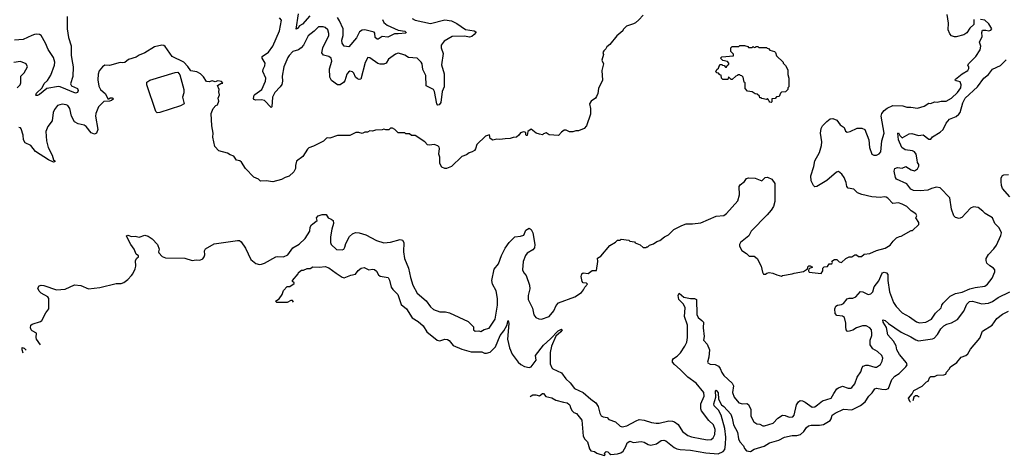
# Model space of a CAD drawing. Extents: x 2086813 to 2278017, y 548126 to 753336.
# Tile 91 of 256: x 2218027 to 2228401, y 572462 to 577052. Entities that reach past the tile are written whole.
import ezdxf

# ---------------------------------------------------------------- set-up
doc = ezdxf.new("R2010")
doc.units = 0

msp = doc.modelspace()

# ---------------------------------------------------------------- linework, layer by layer
at = {"layer": '0CON10XD'}
for points in [[(2218529, 577085), (2218529, 576955), (2218543, 576865), (2218570, 576775), (2218571, 576675), (2218585, 576593), (2218592, 576555), (2218586, 576454), (2218561, 576375), (2218574, 576355), (2218636, 576326), (2218643, 576305), (2218637, 576285), (2218615, 576279), (2218455, 576344), (2218435, 576347), (2218314, 576326), (2218235, 576264), (2218215, 576252), (2218202, 576252), (2218198, 576255), (2218205, 576276), (2218265, 576335), (2218285, 576378), (2218320, 576410), (2218355, 576466), (2218395, 576574), (2218398, 576605), (2218382, 576655), (2218328, 576738), (2218300, 576805), (2218254, 576885), (2218235, 576897), (2218205, 576899), (2218185, 576897), (2218156, 576884), (2218065, 576842), (2217973, 576837)], [(2221085, 577092), (2221008, 577005), (2220974, 576986), (2220955, 576958), (2220941, 576951), (2220965, 577114)], [(2224595, 577098), (2224550, 577050), (2224515, 577018), (2224495, 577007), (2224420, 576985), (2224385, 576950), (2224382, 576935), (2224320, 576880), (2224245, 576792), (2224212, 576765), (2224202, 576745), (2224182, 576725), (2224172, 576705), (2224178, 576685), (2224160, 576625), (2224177, 576585), (2224162, 576515), (2224168, 576415), (2224124, 576326), (2224117, 576275), (2224105, 576242), (2224093, 576225), (2224048, 576192), (2224030, 576165), (2224042, 576115), (2224040, 576055), (2224000, 575935), (2223975, 575907), (2223915, 575880), (2223885, 575882), (2223855, 575870), (2223821, 575871), (2223785, 575888), (2223763, 575887), (2223735, 575868), (2223705, 575832), (2223605, 575840), (2223575, 575860), (2223545, 575850), (2223535, 575840), (2223504, 575844), (2223470, 575855), (2223415, 575900), (2223382, 575875), (2223375, 575832), (2223365, 575830), (2223358, 575838), (2223358, 575858), (2223348, 575868), (2223335, 575870), (2223305, 575860), (2223286, 575834), (2223260, 575815), (2223225, 575812), (2223195, 575800), (2223142, 575798), (2223085, 575790), (2223055, 575793), (2223013, 575783), (2222985, 575800), (2222978, 575838), (2222934, 575826), (2222845, 575736), (2222830, 575690), (2222818, 575672), (2222795, 575658), (2222762, 575648), (2222735, 575628), (2222685, 575610), (2222576, 575504), (2222525, 575484), (2222505, 575484), (2222475, 575498), (2222454, 575535), (2222452, 575605), (2222444, 575635), (2222449, 575695), (2222445, 575708), (2222431, 575721), (2222393, 575737), (2222345, 575730), (2222324, 575734), (2222294, 575764), (2222195, 575830), (2222155, 575832), (2222135, 575850), (2222095, 575850), (2222085, 575860), (2222015, 575860), (2221980, 575895), (2221955, 575910), (2221935, 575910), (2221915, 575890), (2221885, 575890), (2221865, 575900), (2221845, 575890), (2221775, 575888), (2221745, 575878), (2221715, 575880), (2221692, 575868), (2221663, 575867), (2221635, 575852), (2221602, 575862), (2221568, 575862), (2221505, 575832), (2221375, 575830), (2221295, 575802), (2221275, 575808), (2221258, 575802), (2221227, 575773)], [(2221849, 577055), (2221863, 577023), (2221898, 576995), (2222013, 576943), (2222085, 576930), (2222099, 576915), (2222095, 576908), (2222015, 576901), (2221975, 576903), (2221905, 576869), (2221845, 576873), (2221805, 576846), (2221795, 576846), (2221774, 576864), (2221769, 576909), (2221761, 576921), (2221665, 576944), (2221635, 576943), (2221607, 576925), (2221575, 576859), (2221495, 576766), (2221445, 576774), (2221424, 576804), (2221420, 576835), (2221435, 576885), (2221435, 576955), (2221398, 577038), (2221375, 577075)], [(2228080, 577055), (2228078, 577002), (2228037, 576963), (2228006, 576914), (2227975, 576893), (2227895, 576870), (2227875, 576870), (2227845, 576882), (2227828, 576902), (2227810, 576945), (2227812, 577015), (2227800, 577105)], [(2222162, 577065), (2222195, 577045), (2222355, 577010), (2222505, 577049), (2222575, 577041), (2222632, 577012), (2222725, 576949), (2222814, 576934), (2222832, 576925), (2222832, 576915), (2222816, 576895), (2222790, 576875), (2222765, 576869), (2222715, 576879), (2222585, 576876), (2222500, 576825), (2222468, 576785), (2222466, 576755), (2222490, 576695), (2222471, 576575), (2222501, 576481), (2222498, 576345), (2222477, 576295), (2222465, 576180), (2222445, 576153), (2222432, 576152), (2222422, 576165), (2222397, 576295), (2222387, 576315), (2222311, 576355), (2222307, 576465), (2222276, 576526), (2222267, 576585), (2222257, 576605), (2222215, 576645), (2222125, 576653), (2222085, 576678), (2222055, 576689), (2222015, 576699), (2221985, 576689), (2221912, 576635), (2221889, 576595), (2221865, 576582), (2221825, 576583), (2221800, 576590), (2221715, 576651), (2221695, 576653), (2221668, 576602), (2221622, 576425), (2221605, 576420), (2221585, 576429), (2221566, 576446), (2221548, 576488), (2221535, 576501), (2221505, 576508), (2221490, 576500), (2221475, 576476), (2221452, 576408), (2221440, 576390), (2221405, 576364), (2221375, 576365), (2221311, 576411), (2221294, 576445), (2221290, 576535), (2221315, 576615), (2221309, 576645), (2221283, 576665), (2221227, 576677), (2221212, 576702), (2221220, 576755), (2221283, 576885), (2221285, 576905), (2221274, 576944), (2221245, 576970), (2221225, 576978), (2221175, 576976), (2221129, 576931), (2221065, 576881), (2221016, 576784), (2220993, 576755), (2220965, 576735), (2220904, 576715), (2220865, 576675), (2220851, 576655), (2220810, 576555), (2220794, 576455), (2220797, 576405), (2220790, 576370), (2220773, 576345), (2220715, 576285), (2220691, 576235), (2220685, 576132), (2220675, 576128), (2220605, 576201), (2220575, 576208), (2220514, 576204), (2220495, 576212), (2220492, 576222), (2220496, 576255), (2220504, 576265), (2220579, 576315), (2220617, 576405), (2220620, 576435), (2220588, 576505), (2220591, 576529), (2220609, 576565), (2220613, 576595), (2220582, 576645), (2220581, 576665), (2220650, 576710), (2220695, 576774), (2220764, 576934), (2220784, 577045), (2220765, 577071)], [(2227605, 576172), (2227625, 576169), (2227665, 576186), (2227695, 576184), (2227735, 576194), (2227787, 576195), (2227845, 576225), (2227906, 576285), (2227942, 576335), (2227946, 576366), (2227936, 576396), (2227895, 576406), (2227883, 576415), (2227887, 576425), (2227955, 576480), (2228016, 576515), (2228028, 576538), (2228027, 576555), (2228018, 576565), (2228022, 576588), (2228099, 576665), (2228146, 576735), (2228154, 576774), (2228140, 576815), (2228167, 576873), (2228163, 576917), (2228170, 576940), (2228205, 576943), (2228236, 576934), (2228258, 576942), (2228268, 576955), (2228239, 577009), (2228196, 577046), (2228150, 577055)], [(2221227, 575773), (2221122, 575718), (2221075, 575702), (2221061, 575689), (2221009, 575611), (2220945, 575560), (2220933, 575515), (2220932, 575485), (2220915, 575450), (2220865, 575402), (2220825, 575390), (2220785, 575369), (2220695, 575342), (2220625, 575354), (2220565, 575352), (2220542, 575372), (2220495, 575394), (2220406, 575485), (2220365, 575549), (2220345, 575564), (2220313, 575573), (2220285, 575613), (2220245, 575627), (2220215, 575647), (2220125, 575669), (2220084, 575714), (2220062, 575815), (2220065, 575855), (2220051, 575935), (2220046, 576065), (2220064, 576116), (2220095, 576148), (2220110, 576155), (2220126, 576194), (2220117, 576225), (2220131, 576259), (2220127, 576293), (2220128, 576315), (2220113, 576357), (2220145, 576380), (2220168, 576382), (2220155, 576400), (2220115, 576406), (2220085, 576398), (2220055, 576408), (2220025, 576398), (2219995, 576402), (2219965, 576450), (2219933, 576483), (2219895, 576502), (2219832, 576512), (2219799, 576559), (2219755, 576604), (2219634, 576664), (2219560, 576770), (2219545, 576781), (2219525, 576784), (2219446, 576764), (2219345, 576702), (2219285, 576679), (2219254, 576656), (2219175, 576634), (2219135, 576600), (2219115, 576596), (2219085, 576602), (2218975, 576569), (2218925, 576573), (2218898, 576555), (2218866, 576514), (2218854, 576476), (2218852, 576418), (2218860, 576351), (2218880, 576315), (2218930, 576270), (2218955, 576218), (2218965, 576218), (2218981, 576229), (2219002, 576228), (2219010, 576225), (2219012, 576215), (2218995, 576200), (2218975, 576192), (2218915, 576189), (2218857, 576135), (2218830, 576065), (2218825, 576035), (2218851, 575895), (2218835, 575855), (2218815, 575846), (2218779, 575859), (2218727, 575925), (2218705, 575942), (2218645, 575956), (2218605, 575975), (2218574, 576035), (2218557, 576115), (2218535, 576146), (2218518, 576155), (2218475, 576161), (2218424, 576146), (2218393, 576107), (2218380, 576075), (2218369, 575985), (2218325, 575928), (2218304, 575875), (2218309, 575775), (2218326, 575705), (2218368, 575625), (2218384, 575574), (2218396, 575564), (2218397, 575555), (2218385, 575552), (2218329, 575575), (2218193, 575663), (2218144, 575725), (2218085, 575756), (2218069, 575785), (2218064, 575835), (2218042, 575902), (2218035, 575912), (2218017, 575917)], [(2225945, 576180), (2225932, 576182), (2225922, 576192), (2225918, 576208), (2225905, 576220), (2225895, 576210), (2225845, 576220), (2225838, 576228), (2225825, 576230), (2225820, 576245), (2225797, 576267), (2225775, 576270), (2225745, 576290), (2225695, 576300), (2225670, 576325), (2225670, 576385), (2225660, 576395), (2225650, 576445), (2225635, 576460), (2225622, 576462), (2225615, 576470), (2225595, 576470), (2225588, 576462), (2225572, 576458), (2225535, 576420), (2225522, 576422), (2225495, 576450), (2225488, 576422), (2225435, 576420), (2225420, 576435), (2225418, 576468), (2225402, 576472), (2225388, 576488), (2225372, 576492), (2225362, 576502), (2225372, 576528), (2225388, 576542), (2225402, 576578), (2225425, 576580), (2225432, 576572), (2225448, 576568), (2225462, 576552), (2225475, 576550), (2225482, 576568), (2225498, 576582), (2225500, 576595), (2225485, 576610), (2225435, 576620), (2225410, 576645), (2225425, 576660), (2225548, 576672), (2225548, 576688), (2225520, 576715), (2225520, 576755), (2225532, 576768), (2225605, 576770), (2225615, 576780), (2225665, 576780), (2225698, 576768), (2225705, 576760), (2225745, 576760), (2225755, 576770), (2225765, 576760), (2225778, 576762), (2225785, 576770), (2225805, 576770), (2225815, 576760), (2225895, 576760), (2225902, 576752), (2225918, 576748), (2225932, 576732), (2225980, 576715), (2225990, 576705), (2226002, 576672), (2226070, 576605), (2226070, 576595), (2226095, 576570), (2226120, 576525), (2226120, 576475), (2226130, 576435), (2226130, 576345), (2226120, 576335), (2226120, 576315), (2226095, 576290), (2226052, 576288), (2226042, 576278), (2226028, 576242), (2226002, 576238), (2225985, 576220), (2225952, 576218), (2225950, 576185), (2225945, 576180)], [(2218000, 576335), (2218033, 576365), (2218041, 576385), (2218038, 576455), (2218075, 576492), (2218108, 576555), (2218095, 576588), (2218035, 576611), (2217965, 576602)], [(2220913, 574075), (2220902, 574092), (2220885, 574092), (2220845, 574072), (2220735, 574074), (2220722, 574085), (2220760, 574110), (2220794, 574155), (2220805, 574200), (2220845, 574240), (2220875, 574242), (2220918, 574272), (2220918, 574278), (2220902, 574292), (2220900, 574305), (2220960, 574375), (2220965, 574390), (2220995, 574412), (2221017, 574413), (2221055, 574432), (2221089, 574431), (2221115, 574448), (2221185, 574446), (2221245, 574452), (2221285, 574436), (2221360, 574380), (2221425, 574338), (2221445, 574332), (2221515, 574361), (2221565, 574372), (2221595, 574409), (2221626, 574434), (2221655, 574442), (2221705, 574418), (2221745, 574422), (2221765, 574419), (2221785, 574402), (2221806, 574365), (2221825, 574349), (2221909, 574335), (2221925, 574306), (2221941, 574235), (2221958, 574208), (2222011, 574155), (2222045, 574051), (2222104, 574004), (2222161, 573911), (2222225, 573872), (2222277, 573827), (2222315, 573763), (2222425, 573674), (2222455, 573668), (2222505, 573685), (2222533, 573683), (2222553, 573673), (2222595, 573619), (2222685, 573579), (2222785, 573554), (2222895, 573552), (2222925, 573539), (2222945, 573538), (2222985, 573549), (2223039, 573605), (2223091, 573725), (2223128, 573775), (2223159, 573831), (2223175, 573882), (2223181, 573851), (2223166, 573686), (2223186, 573595), (2223215, 573529), (2223280, 573445), (2223308, 573418), (2223345, 573399), (2223395, 573389), (2223416, 573395), (2223469, 573465), (2223460, 573515), (2223546, 573624), (2223621, 573689), (2223699, 573775), (2223735, 573790), (2223742, 573785), (2223729, 573765), (2223675, 573718), (2223629, 573611), (2223616, 573545), (2223617, 573427), (2223634, 573385), (2223645, 573374), (2223735, 573332), (2223780, 573269), (2223826, 573225), (2223871, 573165), (2223965, 573124), (2224045, 573053), (2224097, 573017), (2224121, 572975), (2224139, 572905), (2224155, 572878), (2224175, 572868), (2224215, 572861), (2224235, 572840), (2224306, 572816), (2224355, 572770), (2224375, 572761), (2224425, 572772), (2224523, 572827), (2224555, 572838), (2224605, 572834), (2224685, 572807), (2224732, 572802), (2224765, 572800), (2224865, 572825), (2224905, 572822), (2224925, 572814), (2224965, 572786), (2225012, 572715), (2225065, 572672), (2225105, 572658), (2225215, 572635), (2225273, 572627), (2225311, 572629), (2225334, 572645), (2225350, 572680), (2225356, 572735), (2225337, 572785), (2225289, 572829), (2225211, 572931), (2225202, 572952), (2225203, 573005), (2225240, 573085), (2225234, 573125), (2225155, 573222), (2225065, 573285), (2224985, 573368), (2224925, 573418), (2224905, 573445), (2224904, 573465), (2224915, 573484), (2224955, 573507), (2224988, 573542), (2225035, 573611), (2225055, 573656), (2225064, 573705), (2225062, 573835), (2225033, 573925), (2225037, 574017), (2225021, 574055), (2224972, 574105), (2224965, 574145), (2224975, 574172), (2225025, 574129), (2225095, 574116), (2225136, 574116), (2225157, 574105), (2225162, 573945), (2225175, 573913), (2225215, 573884), (2225230, 573865), (2225227, 573805), (2225240, 573715), (2225233, 573675), (2225270, 573635), (2225293, 573575), (2225289, 573495), (2225274, 573445), (2225278, 573435), (2225301, 573421), (2225355, 573420), (2225391, 573401), (2225408, 573378), (2225423, 573335), (2225447, 573305), (2225533, 573223), (2225546, 573195), (2225538, 573125), (2225553, 573075), (2225605, 573014), (2225644, 573006), (2225687, 573007), (2225707, 572997), (2225731, 572945), (2225730, 572875), (2225763, 572815), (2225794, 572794), (2225825, 572789), (2225855, 572774), (2225875, 572773), (2225965, 572801), (2226016, 572854), (2226065, 572885), (2226092, 572882), (2226135, 572864), (2226171, 572869), (2226185, 572887), (2226210, 572995), (2226233, 573027), (2226251, 573039), (2226275, 573038), (2226304, 573024), (2226375, 572968), (2226405, 572972), (2226433, 572995), (2226485, 573037), (2226575, 573063), (2226603, 573115), (2226638, 573162), (2226655, 573175), (2226695, 573190), (2226755, 573170), (2226785, 573169), (2226795, 573176), (2226827, 573215), (2226850, 573285), (2226888, 573342), (2226903, 573387), (2226915, 573403), (2226943, 573413), (2226965, 573413), (2227035, 573390), (2227055, 573392), (2227095, 573419), (2227115, 573454), (2227121, 573485), (2227110, 573515), (2227065, 573557), (2227014, 573584), (2226988, 573625), (2226988, 573675), (2227005, 573725), (2227006, 573744), (2227000, 573785), (2226985, 573807), (2226945, 573828), (2226905, 573828), (2226845, 573805), (2226805, 573781), (2226755, 573766), (2226745, 573770), (2226736, 573785), (2226731, 573815), (2226731, 573855), (2226718, 573915), (2226695, 573927), (2226635, 573936), (2226617, 573955), (2226615, 574005), (2226625, 574033), (2226645, 574045), (2226685, 574051), (2226705, 574061), (2226745, 574112), (2226765, 574118), (2226805, 574119), (2226838, 574132), (2226885, 574187), (2226911, 574185), (2226965, 574157), (2226995, 574165), (2227015, 574186), (2227031, 574239), (2227080, 574300), (2227111, 574375), (2227119, 574385), (2227135, 574391), (2227161, 574385), (2227175, 574367), (2227173, 574305), (2227191, 574185), (2227235, 574074), (2227261, 574031), (2227325, 573965), (2227401, 573921), (2227475, 573868), (2227508, 573858), (2227575, 573864), (2227633, 573895), (2227675, 573959), (2227734, 574015), (2227742, 574045), (2227756, 574065), (2227832, 574138), (2227885, 574168), (2227955, 574181), (2228039, 574215), (2228095, 574229), (2228195, 574243), (2228224, 574265), (2228273, 574327), (2228300, 574395), (2228300, 574415), (2228287, 574435), (2228248, 574458), (2228218, 574488), (2228209, 574515), (2228211, 574535), (2228233, 574577), (2228291, 574639), (2228317, 574675), (2228365, 574777), (2228371, 574805), (2228345, 574858), (2228302, 574905), (2228275, 574964), (2228200, 575010), (2228176, 575036), (2228124, 575074), (2228075, 575079), (2228043, 575065), (2227954, 574966), (2227925, 574957), (2227887, 574967), (2227869, 574985), (2227845, 575055), (2227827, 575175), (2227725, 575282), (2227685, 575288), (2227635, 575275), (2227595, 575257), (2227515, 575247), (2227445, 575253), (2227415, 575265), (2227373, 575323), (2227265, 575371), (2227255, 575390), (2227242, 575455), (2227247, 575485), (2227275, 575496), (2227325, 575489), (2227364, 575504), (2227420, 575470), (2227455, 575458), (2227485, 575481), (2227501, 575509), (2227500, 575525), (2227487, 575547), (2227483, 575575), (2227472, 575635), (2227455, 575659), (2227435, 575669), (2227355, 575682), (2227320, 575705), (2227285, 575786), (2227280, 575855), (2227285, 575858), (2227300, 575830), (2227325, 575807), (2227400, 575850), (2227425, 575854), (2227495, 575830), (2227545, 575837), (2227605, 575792), (2227626, 575794), (2227645, 575816), (2227724, 575865), (2227755, 575896), (2227789, 575961), (2227825, 576004), (2227895, 576031), (2227923, 576055), (2227935, 576075), (2227964, 576175), (2227990, 576225), (2228117, 576343), (2228184, 576435), (2228233, 576475), (2228275, 576531), (2228361, 576569), (2228421, 576629)], [(2219475, 576071), (2219462, 576085), (2219368, 576365), (2219367, 576395), (2219398, 576415), (2219665, 576497), (2219695, 576500), (2219715, 576470), (2219757, 576315), (2219758, 576282), (2219743, 576235), (2219759, 576165), (2219722, 576145), (2219505, 576073), (2219475, 576071)], [(2218245, 573626), (2218206, 573685), (2218200, 573705), (2218205, 573750), (2218157, 573775), (2218147, 573785), (2218141, 573805), (2218146, 573834), (2218158, 573845), (2218245, 573871), (2218259, 573881), (2218304, 573965), (2218333, 574005), (2218334, 574115), (2218322, 574132), (2218252, 574172), (2218232, 574192), (2218220, 574225), (2218233, 574247), (2218255, 574254), (2218280, 574250), (2218415, 574205), (2218505, 574211), (2218605, 574260), (2218671, 574251), (2218752, 574218), (2218870, 574230), (2219045, 574271), (2219095, 574273), (2219125, 574282), (2219166, 574315), (2219206, 574355), (2219218, 574375), (2219245, 574428), (2219252, 574455), (2219246, 574515), (2219260, 574540), (2219278, 574555), (2219278, 574565), (2219255, 574582), (2219235, 574635), (2219199, 574685), (2219156, 574765), (2219153, 574775), (2219165, 574782), (2219205, 574769), (2219245, 574771), (2219285, 574761), (2219345, 574781), (2219381, 574771), (2219423, 574743), (2219478, 574685), (2219498, 574635), (2219488, 574605), (2219492, 574595), (2219528, 574558), (2219565, 574542), (2219768, 574538), (2219845, 574516), (2219885, 574521), (2219925, 574519), (2219956, 574534), (2219971, 574555), (2219978, 574575), (2219976, 574615), (2219984, 574636), (2220075, 574689), (2220323, 574727), (2220344, 574724), (2220360, 574710), (2220407, 574645), (2220463, 574525), (2220515, 574484), (2220555, 574472), (2220575, 574476), (2220605, 574486), (2220725, 574554), (2220745, 574558), (2220805, 574553), (2220851, 574575), (2220905, 574647), (2220972, 574688), (2221034, 574745), (2221085, 574824), (2221089, 574865), (2221101, 574889), (2221162, 574935), (2221153, 574965), (2221172, 574985), (2221215, 575000), (2221255, 574999), (2221278, 574965), (2221309, 574949), (2221329, 574935), (2221333, 574905), (2221316, 574846), (2221302, 574765), (2221301, 574705), (2221309, 574685), (2221365, 574632), (2221425, 574628), (2221443, 574635), (2221454, 574655), (2221462, 574695), (2221503, 574767), (2221533, 574795), (2221565, 574808), (2221605, 574806), (2221675, 574784), (2221788, 574725), (2221865, 574702), (2221935, 574707), (2222035, 574736), (2222060, 574730), (2222074, 574704), (2222071, 574605), (2222080, 574535), (2222124, 574435), (2222143, 574337), (2222169, 574255), (2222215, 574169), (2222309, 574089), (2222356, 574026), (2222388, 573998), (2222454, 573974), (2222515, 573974), (2222554, 573964), (2222751, 573871), (2222810, 573815), (2222810, 573785), (2222825, 573772), (2222865, 573773), (2222887, 573767), (2222921, 573789), (2222975, 573802), (2223036, 573895), (2223060, 574045), (2223062, 574115), (2223048, 574195), (2223010, 574265), (2223000, 574305), (2223025, 574423), (2223071, 574479), (2223102, 574568), (2223142, 574645), (2223183, 574705), (2223245, 574765), (2223305, 574771), (2223338, 574782), (2223359, 574835), (2223395, 574857), (2223415, 574843), (2223434, 574805), (2223454, 574685), (2223452, 574648), (2223435, 574626), (2223375, 574591), (2223355, 574566), (2223333, 574505), (2223326, 574415), (2223338, 574385), (2223363, 574355), (2223398, 574255), (2223401, 574215), (2223383, 574145), (2223386, 574105), (2223431, 574011), (2223444, 573944), (2223465, 573916), (2223495, 573901), (2223525, 573896), (2223605, 573924), (2223654, 573985), (2223680, 574040), (2223705, 574070), (2223875, 574131), (2223945, 574178), (2223967, 574205), (2223980, 574235), (2224010, 574265), (2223998, 574275), (2223965, 574281), (2223954, 574294), (2223943, 574345), (2223951, 574375), (2223965, 574384), (2224015, 574378), (2224060, 574410), (2224105, 574408), (2224120, 574505), (2224115, 574540), (2224149, 574561), (2224245, 574672), (2224303, 574707), (2224325, 574730), (2224355, 574730), (2224365, 574740), (2224445, 574730), (2224455, 574720), (2224505, 574710), (2224512, 574702), (2224565, 574680), (2224595, 574650), (2224625, 574650), (2224635, 574660), (2224645, 574660), (2224662, 574678), (2224705, 574690), (2224740, 574715), (2224770, 574725), (2224822, 574765), (2224863, 574785), (2224920, 574840), (2225005, 574884), (2225050, 574900), (2225115, 574901), (2225205, 574913), (2225365, 574981), (2225445, 574989), (2225475, 575010), (2225592, 575145), (2225612, 575205), (2225608, 575295), (2225617, 575313), (2225663, 575347), (2225685, 575378), (2225707, 575387), (2225775, 575383), (2225845, 575353), (2225882, 575388), (2225905, 575393), (2225950, 575370), (2225982, 575325), (2225982, 575138), (2225968, 575082), (2225945, 575045), (2225903, 574995), (2225733, 574825), (2225708, 574775), (2225620, 574705), (2225610, 574685), (2225610, 574665), (2225635, 574620), (2225685, 574590), (2225712, 574562), (2225765, 574560), (2225797, 574537), (2225840, 574455), (2225853, 574393), (2225865, 574370), (2225885, 574370), (2225898, 574382), (2225925, 574388), (2225962, 574382), (2226005, 574362), (2226055, 574350), (2226065, 574358), (2226166, 574374), (2226187, 574383), (2226285, 574400), (2226315, 574420), (2226328, 574422), (2226332, 574448), (2226342, 574458), (2226355, 574460), (2226380, 574445), (2226342, 574428), (2226338, 574405), (2226345, 574392), (2226472, 574378), (2226490, 574405), (2226490, 574435), (2226502, 574448), (2226538, 574452), (2226555, 574480), (2226585, 574480), (2226590, 574495), (2226582, 574508), (2226613, 574527), (2226637, 574527), (2226662, 574502), (2226685, 574492), (2226730, 574535), (2226765, 574552), (2226795, 574552), (2226825, 574576), (2226844, 574574), (2226865, 574558), (2226895, 574558), (2226925, 574580), (2226985, 574588), (2227055, 574619), (2227145, 574644), (2227198, 574675), (2227231, 574719), (2227265, 574752), (2227295, 574768), (2227315, 574770), (2227418, 574832), (2227435, 574830), (2227500, 574895), (2227500, 574915), (2227470, 574965), (2227478, 574985), (2227468, 575005), (2227418, 575038), (2227375, 575082), (2227325, 575109), (2227285, 575124), (2227225, 575114), (2227175, 575170), (2227155, 575183), (2227135, 575186), (2227098, 575178), (2227005, 575184), (2226899, 575209), (2226855, 575228), (2226815, 575267), (2226755, 575276), (2226740, 575295), (2226736, 575335), (2226715, 575390), (2226689, 575425), (2226655, 575451), (2226633, 575447), (2226532, 575358), (2226426, 575295), (2226405, 575292), (2226389, 575305), (2226365, 575355), (2226362, 575405), (2226393, 575505), (2226404, 575566), (2226454, 575654), (2226475, 575725), (2226479, 575765), (2226465, 575855), (2226472, 575905), (2226486, 575934), (2226530, 575980), (2226565, 576006), (2226595, 576011), (2226635, 575993), (2226672, 575945), (2226712, 575915), (2226729, 575879), (2226745, 575866), (2226775, 575872), (2226852, 575908), (2226898, 575908), (2226932, 575895), (2226975, 575785), (2226982, 575705), (2227005, 575635), (2227025, 575623), (2227055, 575623), (2227082, 575638), (2227099, 575661), (2227111, 575775), (2227136, 575855), (2227103, 576035), (2227111, 576065), (2227135, 576096), (2227165, 576120), (2227225, 576149), (2227330, 576145), (2227375, 576129), (2227415, 576131), (2227485, 576121), (2227555, 576141), (2227605, 576172)], [(2228458, 575185), (2228383, 575273), (2228370, 575305), (2228366, 575346), (2228368, 575385), (2228381, 575409), (2228395, 575416), (2228445, 575422)], [(2223407, 573081), (2223415, 573090), (2223435, 573098), (2223465, 573100), (2223505, 573090), (2223535, 573112), (2223545, 573112), (2223571, 573081), (2223635, 573068), (2223675, 573044), (2223756, 573024), (2223795, 573016), (2223813, 573003), (2223825, 572990), (2223830, 572965), (2223846, 572936), (2223865, 572913), (2223895, 572902), (2223951, 572831), (2223963, 572665), (2223982, 572632), (2224011, 572605), (2224029, 572529), (2224045, 572508), (2224082, 572502), (2224108, 572485), (2224185, 572462), (2224197, 572463), (2224188, 572485), (2224205, 572501), (2224225, 572499), (2224240, 572480), (2224255, 572472), (2224325, 572479), (2224361, 572489), (2224385, 572505), (2224413, 572555), (2224427, 572595), (2224455, 572611), (2224495, 572599), (2224575, 572608), (2224605, 572600), (2224647, 572577), (2224675, 572571), (2224735, 572585), (2224785, 572617), (2224815, 572622), (2224835, 572616), (2224924, 572545), (2224952, 572532), (2224985, 572523), (2225095, 572515), (2225255, 572487), (2225385, 572479), (2225437, 572503), (2225455, 572525), (2225465, 572575), (2225467, 572655), (2225457, 572745), (2225417, 572887), (2225388, 572938), (2225344, 572985), (2225342, 573005), (2225361, 573075), (2225358, 573142), (2225365, 573148), (2225385, 573120), (2225389, 573055), (2225421, 572995), (2225445, 572976), (2225518, 572895), (2225534, 572854), (2225547, 572785), (2225588, 572705), (2225599, 572635), (2225615, 572605), (2225652, 572562), (2225665, 572535), (2225685, 572511), (2225725, 572504), (2225765, 572526), (2225871, 572559), (2225926, 572595), (2226025, 572623), (2226085, 572654), (2226165, 572672), (2226215, 572672), (2226255, 572683), (2226290, 572715), (2226316, 572755), (2226338, 572772), (2226365, 572779), (2226455, 572780), (2226495, 572787), (2226565, 572828), (2226577, 572845), (2226586, 572885), (2226618, 572905), (2226705, 572947), (2226795, 572942), (2226885, 572987), (2226934, 573026), (2226972, 573085), (2227008, 573122), (2227036, 573164), (2227055, 573169), (2227110, 573160), (2227154, 573156), (2227179, 573165), (2227215, 573262), (2227246, 573295), (2227294, 573325), (2227364, 573395), (2227376, 573415), (2227369, 573435), (2227295, 573524), (2227267, 573575), (2227261, 573615), (2227234, 573665), (2227172, 573732), (2227159, 573809), (2227123, 573865), (2227121, 573889), (2227145, 573884), (2227182, 573852), (2227315, 573759), (2227415, 573712), (2227468, 573678), (2227495, 573669), (2227645, 573689), (2227663, 573697), (2227696, 573734), (2227733, 573795), (2227765, 573825), (2227795, 573843), (2227845, 573858), (2227908, 573892), (2227975, 573982), (2228006, 574055), (2228035, 574082), (2228065, 574087), (2228165, 574059), (2228235, 574065), (2228275, 574083), (2228335, 574125), (2228459, 574185)], [(2227413, 573022), (2227405, 573030), (2227390, 573065), (2227429, 573111), (2227446, 573145), (2227535, 573192), (2227580, 573235), (2227598, 573242), (2227616, 573284), (2227626, 573294), (2227665, 573292), (2227695, 573307), (2227765, 573310), (2227783, 573317), (2227792, 573338), (2227820, 573370), (2227835, 573396), (2227899, 573441), (2227945, 573496), (2227995, 573513), (2228017, 573533), (2228045, 573581), (2228142, 573698), (2228170, 573770), (2228274, 573835), (2228323, 573905), (2228380, 573950), (2228445, 573982)], [(2218063, 573539), (2218052, 573575), (2218055, 573597), (2218075, 573592), (2218097, 573571)], [(2227503, 573079), (2227495, 573080), (2227485, 573090), (2227465, 573088), (2227446, 573074), (2227438, 573038)]]:
    msp.add_lwpolyline(points, dxfattribs=at)

doc.saveas('drawing.dxf')
